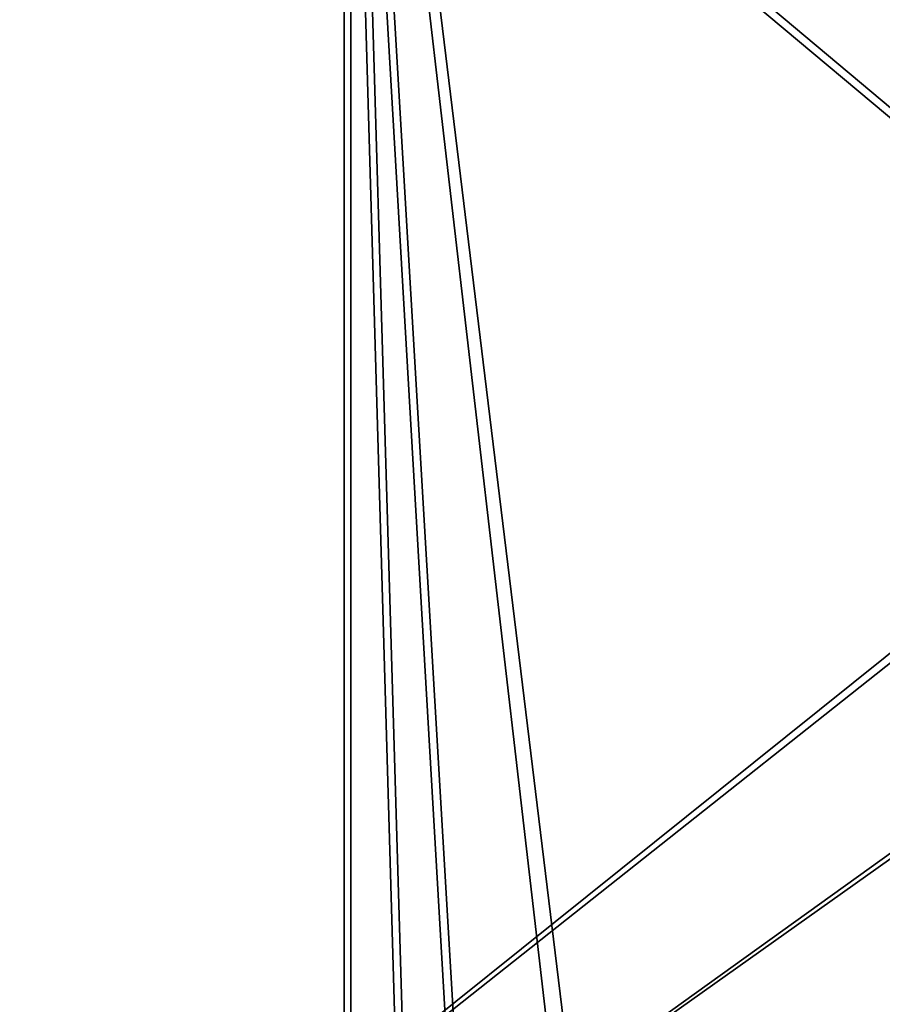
# Model space of a CAD drawing. Header units: metres. Extents: x -904 to 0, y -908 to 0.
# Tile 63 of 161: x -241 to -120, y -485 to -348. Entities that reach past the tile are written whole.
import ezdxf

# ---------------------------------------------------------------- set-up
doc = ezdxf.new("R2010")
doc.units = ezdxf.units.M

msp = doc.modelspace()

# ---------------------------------------------------------------- linework, layer by layer
at = {"layer": 'None012346'}
for points in [[(-465.701691, -69.252586, 123.667824), (-398.51358, -66.948952, 123.728142), (-69.298546, -367.238312, 115.864792)], [(-398.51358, -66.948952, 123.728142), (-66.409767, -334.739563, 116.715805), (-69.298546, -367.238312, 115.864792)], [(-71.333969, -367.13382, 118.868553), (-399.362701, -68.982285, 126.675926), (-465.757965, -71.129059, 126.619713)], [(-452.00235, -701.143799, 107.12117), (-465.701691, -69.252586, 123.667824), (-71.672775, -399.771973, 115.012871)], [(-465.701691, -69.252586, 123.667824), (-69.298546, -367.238312, 115.864792), (-71.672775, -399.771973, 115.012871)], [(-71.333969, -367.13382, 118.868553), (-68.556686, -334.277802, 119.72892), (-399.362701, -68.982285, 126.675926)], [(-73.59713, -399.498657, 118.021057), (-465.757965, -71.129059, 126.619713), (-452.00235, -703.006531, 110.073418)], [(-73.59713, -399.498657, 118.021057), (-71.333969, -367.13382, 118.868553), (-465.757965, -71.129059, 126.619713)], [(-75.414772, -432.511597, 117.156578), (-73.59713, -399.498657, 118.021057), (-452.00235, -703.006531, 110.073418)], [(-71.672775, -399.771973, 115.012871), (-73.531425, -432.316986, 114.160645), (-452.00235, -701.143799, 107.12117)], [(-73.531425, -432.316986, 114.160645), (-74.874588, -464.850952, 113.308716), (-452.00235, -701.143799, 107.12117)], [(-75.414772, -432.511597, 117.156578), (-452.00235, -703.006531, 110.073418), (-76.726997, -465.369781, 116.296158)], [(-452.00235, -701.143799, 107.12117), (-74.874588, -464.850952, 113.308716), (-439.541016, -702.286743, 107.09124)], [(-452.00235, -703.006531, 110.073418), (-439.865814, -704.11969, 110.044273), (-76.726997, -465.369781, 116.296158)], [(-76.726997, -465.369781, 116.296158), (-439.865814, -704.11969, 110.044273), (-77.852707, -530.450745, 114.591949)], [(-74.874588, -464.850952, 113.308716), (-426.795593, -705.950073, 106.995316), (-439.541016, -702.286743, 107.09124)], [(-74.874588, -464.850952, 113.308716), (-76.020103, -529.826416, 111.607269), (-426.795593, -705.950073, 106.995316)]]:
    msp.add_3dface(points, dxfattribs=at)
at = {"layer": 'None012347'}
for points in [[(-244.002335, -194.321701, 2170), (-351.763763, -393.825043, 2170), (-194.320099, -244.003937, 2170)], [(-195.265991, -244.003937, 2167.144043), (-350.708008, -392.709625, 2167.144043), (-244.002335, -195.267593, 2167.144043)], [(-194.320099, -244.003937, 2170), (-351.763763, -393.825043, 2170), (-340.935394, -405.982819, 2170)], [(-195.265991, -244.003937, 2167.144043), (-339.756653, -404.998383, 2167.144043), (-350.708008, -392.709625, 2167.144043)], [(-340.935394, -405.982819, 2170), (-331.572906, -419.302338, 2170), (-194.320099, -244.003937, 2170)], [(-330.287323, -418.462311, 2167.144043), (-339.756653, -404.998383, 2167.144043), (-195.265991, -244.003937, 2167.144043)], [(-331.572906, -419.302338, 2170), (-320.211243, -441.901245, 2170), (-194.320099, -244.003937, 2170)], [(-318.808014, -441.274872, 2167.144043), (-330.287323, -418.462311, 2167.144043), (-195.265991, -244.003937, 2167.144043)], [(-320.211243, -441.901245, 2170), (-312.638031, -468.290619, 2170), (-194.320099, -244.003937, 2170)], [(-195.265991, -244.003937, 2167.144043), (-311.142212, -467.936584, 2167.144043), (-318.808014, -441.274872, 2167.144043)], [(-312.638031, -468.290619, 2170), (-310.285797, -494.047516, 2170), (-194.320099, -244.003937, 2170)], [(-308.750519, -494.003937, 2167.144043), (-311.142212, -467.936584, 2167.144043), (-195.265991, -244.003937, 2167.144043)], [(-194.320099, -244.003937, 2170), (-310.285797, -494.047516, 2170), (-194.320099, -740.804871, 2170)], [(-195.265991, -740.003967, 2167.144043), (-308.750519, -494.003937, 2167.144043), (-195.265991, -244.003937, 2167.144043)], [(-195.265991, -740.003967, 2167.144043), (-195.265991, -244.003937, 2167.144043), (-180.38501, -756.770996, 2157.224365)], [(-195.265991, -244.003937, 2167.144043), (-164.589264, -772.242615, 2146.695068), (-180.38501, -756.770996, 2157.224365)], [(-164.589264, -772.242615, 2146.695068), (-195.265991, -244.003937, 2167.144043), (-130.859543, -799.576477, 2124.210693)], [(-195.265991, -244.003937, 2167.144043), (-57.658901, -244.003937, 2075.415527), (-130.859543, -799.576477, 2124.210693)], [(-194.320099, -740.804871, 2170), (-179.185745, -757.945496, 2159.911377), (-194.320099, -244.003937, 2170)], [(-179.185745, -757.945496, 2159.911377), (-163.10463, -773.75061, 2149.191895), (-194.320099, -244.003937, 2170)], [(-194.320099, -244.003937, 2170), (-163.10463, -773.75061, 2149.191895), (-126.16481, -803.473694, 2124.567871)], [(-194.320099, -244.003937, 2170), (-126.16481, -803.473694, 2124.567871), (-55.043732, -244.003937, 2077.158691)], [(-130.859543, -799.576477, 2124.210693), (-57.658901, -244.003937, 2075.415527), (-95.010384, -822.552795, 2100.313965)], [(-126.16481, -803.473694, 2124.567871), (-83.638107, -829.801086, 2096.219727), (-55.043732, -244.003937, 2077.158691)]]:
    msp.add_3dface(points, dxfattribs=at)

doc.saveas('drawing.dxf')
